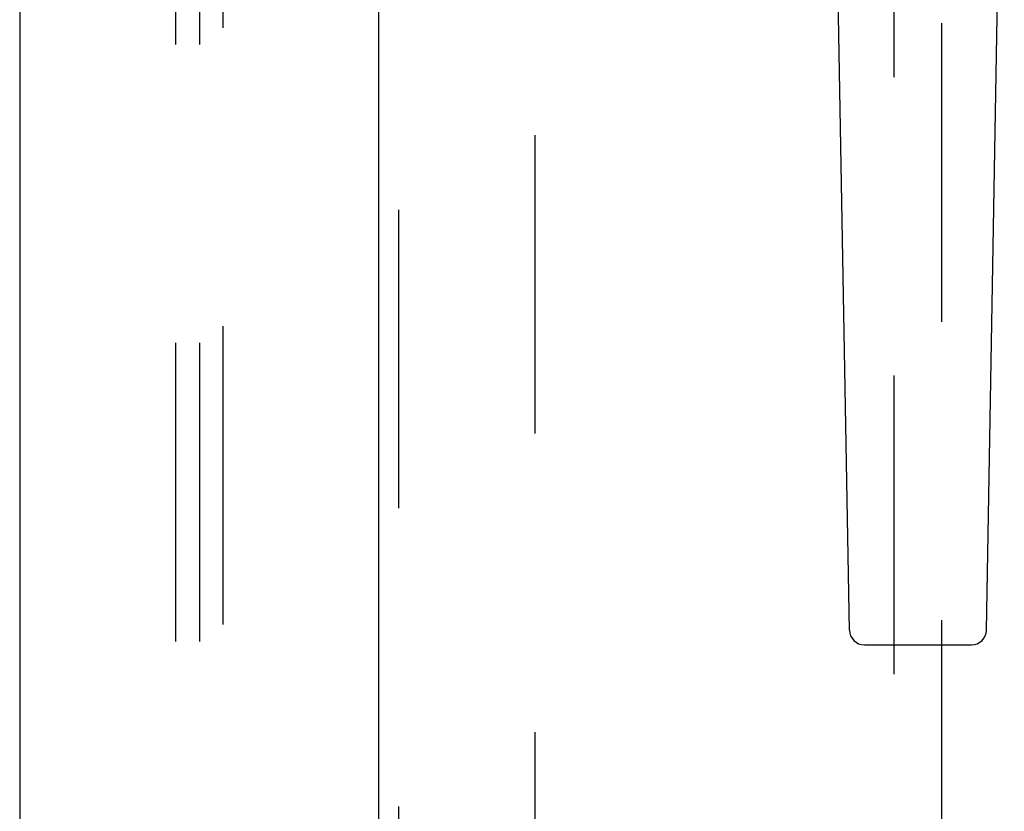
# Model space of a CAD drawing. Header units: inches. Extents: x 0 to 283, y 0 to 183.
# Tile 22 of 99: x 99.8 to 104.94, y 86.27 to 90.4. Entities that reach past the tile are written whole.
import ezdxf

# ---------------------------------------------------------------- set-up
doc = ezdxf.new("R2010")
doc.units = ezdxf.units.IN
doc.header["$LTSCALE"] = 15.583333
doc.header["$MEASUREMENT"] = 0
doc.linetypes.add('HIDDEN', pattern=[0.2, 0.1, -0.1])
for name, color, linetype in [('DEFAULT_2', 8, 'HIDDEN'), ('LEFTHAND_DOOR_ASSEMBLY', 7, 'CONTINUOUS'), ('RIGHTHAND_DOOR_ASSEMBLY', 7, 'CONTINUOUS'), ('SUBPANEL', 7, 'CONTINUOUS')]:
    doc.layers.add(name, color=color, linetype=linetype)

msp = doc.modelspace()

# ---------------------------------------------------------------- linework, layer by layer
at = {"layer": 'DEFAULT_2', "color": 8, "linetype": 'HIDDEN'}
msp.add_line((102.4878, 130.3137), (102.4878, 57.3437), dxfattribs=at)
at = {"layer": 'LEFTHAND_DOOR_ASSEMBLY', "color": 3, "linetype": 'Continuous'}
msp.add_line((99.8003, 130.9747), (99.8003, 56.6827), dxfattribs=at)
at = {"layer": 'RIGHTHAND_DOOR_ASSEMBLY', "color": 3, "linetype": 'Continuous'}
msp.add_line((101.6753, 56.6827), (101.6753, 130.9747), dxfattribs=at)
at = {"layer": 'RIGHTHAND_DOOR_ASSEMBLY', "color": 8, "linetype": 'HIDDEN'}
for p, q in [((101.7793, 56.6827), (101.7793, 130.9747)), ((104.3628, 91.658), (104.3628, 57.6562)), ((104.6128, 57.6562), (104.6128, 91.658))]:
    msp.add_line(p, q, dxfattribs=at)
at = {"layer": 'RIGHTHAND_DOOR_ASSEMBLY', "color": 7, "linetype": 'Continuous'}
for p, q in [((104.1299, 87.2132), (104.037, 92.5336)), ((104.8457, 87.2132), (104.9386, 92.5336)), ((104.2086, 87.1358), (104.767, 87.1358))]:
    msp.add_line(p, q, dxfattribs=at)
for centre, start, end in [((104.2086, 87.2145), 181, 270), ((104.767, 87.2145), 270, 359)]:
    msp.add_arc(centre, 0.0787, start, end, dxfattribs=at)
at = {"layer": 'SUBPANEL', "color": 8, "linetype": 'HIDDEN'}
for p, q in [((100.6128, 91.8287), (100.6128, 77.8912)), ((100.7378, 91.8287), (100.7378, 77.8912)), ((100.8628, 77.8912), (100.8628, 91.8287))]:
    msp.add_line(p, q, dxfattribs=at)

doc.saveas('drawing.dxf')
